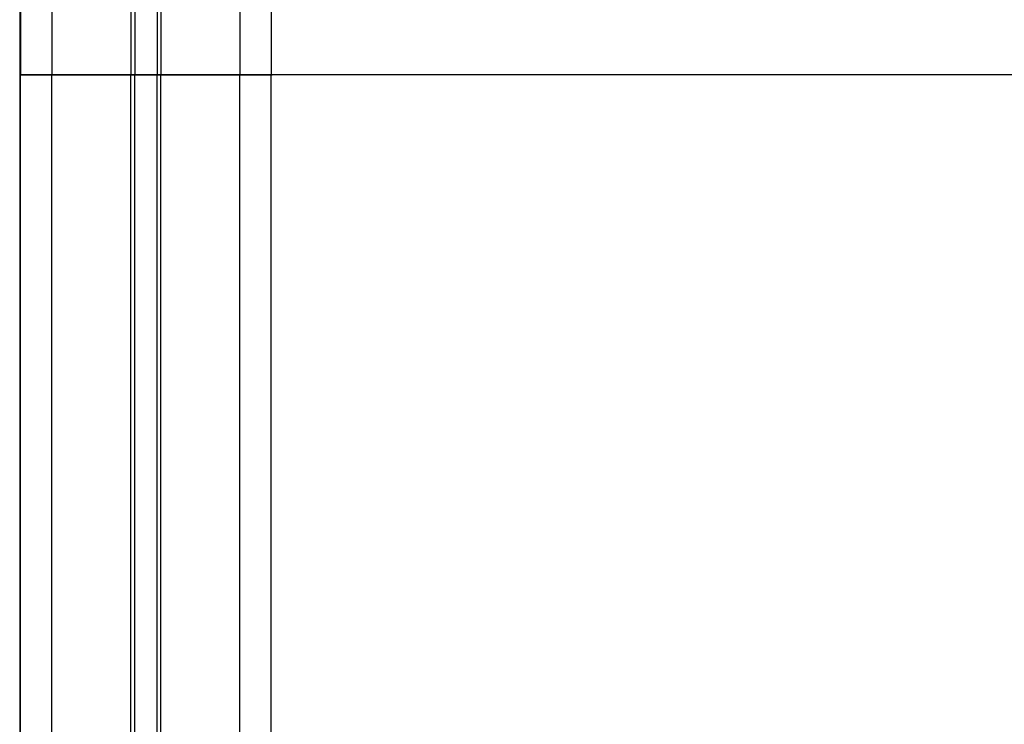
# Model space of a CAD drawing. Header units: millimetres. Extents: x -653 to -103, y 0 to 350.
# Tile 18 of 112: x -653 to -591, y 134 to 179. Entities that reach past the tile are written whole.
import ezdxf

# ---------------------------------------------------------------- set-up
doc = ezdxf.new("R2010")
doc.units = ezdxf.units.MM
doc.layers.add('Level Side Table Ferm Living', color=7, linetype='Continuous', true_color=0x000000)

msp = doc.modelspace()

# ---------------------------------------------------------------- linework, layer by layer
at = {"layer": 'Level Side Table Ferm Living'}
for p, q in [((-652.937, 288, 223), (-652.937, 62, 223)), ((-652.937, 288, 225), (-652.937, 62, 225)), ((-652.937, 288, 224), (-652.937, 62, 224)), ((-652.881, 288, 215.949), (-652.881, 175, 215.949)), ((-650.895, 288, 215.712), (-650.895, 175, 215.712)), ((-645.886, 288, 207.056), (-645.886, 175, 207.056)), ((-645.649, 288, 209.042), (-645.649, 175, 209.042)), ((-644.226, 288, 220.958), (-644.226, 175, 220.958)), ((-643.988, 288, 222.944), (-643.988, 175, 222.944)), ((-638.98, 288, 214.288), (-638.98, 175, 214.288)), ((-636.994, 288, 214.051), (-636.994, 175, 214.051)), ((-652.937, 175, 223), (-652.937, 175, 225)), ((-177.937, 175, 223), (-652.937, 175, 223)), ((-177.937, 175, 225), (-652.937, 175, 225)), ((-652.934, 175, 214.779), (-652.937, 175, 215.058)), ((-652.937, 175, 215.058), (-652.93, 175, 215.336)), ((-652.937, 175, 215), (-650.937, 175, 215)), ((-652.934, 175, 214.779), (-652.937, 175, 215.058)), ((-652.937, 175, 215.058), (-652.93, 175, 215.336)), ((-652.937, 175, 215), (-650.937, 175, 215)), ((-652.922, 175, 214.501), (-652.934, 175, 214.779)), ((-652.922, 175, 214.501), (-652.934, 175, 214.779)), ((-652.93, 175, 215.336), (-652.914, 175, 215.614)), ((-652.93, 175, 215.336), (-652.914, 175, 215.614)), ((-652.9, 175, 214.223), (-652.922, 175, 214.501)), ((-652.9, 175, 214.223), (-652.922, 175, 214.501)), ((-652.914, 175, 215.614), (-652.888, 175, 215.892)), ((-652.914, 175, 215.614), (-652.888, 175, 215.892)), ((-652.868, 175, 213.946), (-652.9, 175, 214.223)), ((-652.868, 175, 213.946), (-652.9, 175, 214.223)), ((-652.888, 175, 215.892), (-652.852, 175, 216.168)), ((-652.888, 175, 215.892), (-652.852, 175, 216.168)), ((-652.881, 62, 215.949), (-652.881, 175, 215.949)), ((-652.826, 175, 213.671), (-652.868, 175, 213.946)), ((-652.826, 175, 213.671), (-652.868, 175, 213.946)), ((-652.852, 175, 216.168), (-652.806, 175, 216.443)), ((-652.852, 175, 216.168), (-652.806, 175, 216.443)), ((-652.775, 175, 213.397), (-652.826, 175, 213.671)), ((-652.775, 175, 213.397), (-652.826, 175, 213.671)), ((-652.806, 175, 216.443), (-652.751, 175, 216.716)), ((-652.806, 175, 216.443), (-652.751, 175, 216.716)), ((-652.715, 175, 213.125), (-652.775, 175, 213.397)), ((-652.715, 175, 213.125), (-652.775, 175, 213.397)), ((-652.751, 175, 216.716), (-652.687, 175, 216.987)), ((-652.751, 175, 216.716), (-652.687, 175, 216.987)), ((-652.645, 175, 212.855), (-652.715, 175, 213.125)), ((-652.645, 175, 212.855), (-652.715, 175, 213.125)), ((-652.687, 175, 216.987), (-652.613, 175, 217.256)), ((-652.687, 175, 216.987), (-652.613, 175, 217.256)), ((-652.565, 175, 212.588), (-652.645, 175, 212.855)), ((-652.565, 175, 212.588), (-652.645, 175, 212.855)), ((-652.613, 175, 217.256), (-652.53, 175, 217.521)), ((-652.613, 175, 217.256), (-652.53, 175, 217.521)), ((-652.477, 175, 212.324), (-652.565, 175, 212.588)), ((-652.477, 175, 212.324), (-652.565, 175, 212.588)), ((-652.53, 175, 217.521), (-652.437, 175, 217.784)), ((-652.53, 175, 217.521), (-652.437, 175, 217.784)), ((-652.379, 175, 212.063), (-652.477, 175, 212.324)), ((-652.379, 175, 212.063), (-652.477, 175, 212.324)), ((-652.437, 175, 217.784), (-652.336, 175, 218.044)), ((-652.437, 175, 217.784), (-652.336, 175, 218.044)), ((-652.272, 175, 211.806), (-652.379, 175, 212.063)), ((-652.272, 175, 211.806), (-652.379, 175, 212.063)), ((-652.336, 175, 218.044), (-652.225, 175, 218.299)), ((-652.336, 175, 218.044), (-652.225, 175, 218.299)), ((-652.156, 175, 211.552), (-652.272, 175, 211.806)), ((-652.156, 175, 211.552), (-652.272, 175, 211.806)), ((-652.225, 175, 218.299), (-652.106, 175, 218.551)), ((-652.225, 175, 218.299), (-652.106, 175, 218.551)), ((-652.032, 175, 211.303), (-652.156, 175, 211.552)), ((-652.032, 175, 211.303), (-652.156, 175, 211.552)), ((-652.106, 175, 218.551), (-651.978, 175, 218.799)), ((-652.106, 175, 218.551), (-651.978, 175, 218.799)), ((-651.899, 175, 211.058), (-652.032, 175, 211.303)), ((-651.899, 175, 211.058), (-652.032, 175, 211.303)), ((-651.978, 175, 218.799), (-651.841, 175, 219.042)), ((-651.978, 175, 218.799), (-651.841, 175, 219.042)), ((-651.758, 175, 210.818), (-651.899, 175, 211.058)), ((-651.758, 175, 210.818), (-651.899, 175, 211.058)), ((-651.841, 175, 219.042), (-651.697, 175, 219.279)), ((-651.841, 175, 219.042), (-651.697, 175, 219.279)), ((-651.608, 175, 210.583), (-651.758, 175, 210.818)), ((-651.608, 175, 210.583), (-651.758, 175, 210.818)), ((-651.697, 175, 219.279), (-651.543, 175, 219.512)), ((-651.697, 175, 219.279), (-651.543, 175, 219.512)), ((-651.45, 175, 210.354), (-651.608, 175, 210.583)), ((-651.45, 175, 210.354), (-651.608, 175, 210.583)), ((-651.543, 175, 219.512), (-651.382, 175, 219.74)), ((-651.543, 175, 219.512), (-651.382, 175, 219.74)), ((-651.284, 175, 210.13), (-651.45, 175, 210.354)), ((-651.284, 175, 210.13), (-651.45, 175, 210.354)), ((-651.382, 175, 219.74), (-651.213, 175, 219.961)), ((-651.382, 175, 219.74), (-651.213, 175, 219.961)), ((-651.111, 175, 209.912), (-651.284, 175, 210.13)), ((-651.111, 175, 209.912), (-651.284, 175, 210.13)), ((-651.213, 175, 219.961), (-651.037, 175, 220.177)), ((-651.213, 175, 219.961), (-651.037, 175, 220.177)), ((-650.93, 175, 209.7), (-651.111, 175, 209.912)), ((-650.93, 175, 209.7), (-651.111, 175, 209.912)), ((-651.037, 175, 220.177), (-650.853, 175, 220.386)), ((-651.037, 175, 220.177), (-650.853, 175, 220.386)), ((-650.932, 175, 215.252), (-650.937, 175, 215.043)), ((-650.937, 175, 215.043), (-650.935, 175, 214.834)), ((-650.932, 175, 215.252), (-650.937, 175, 215.043)), ((-650.937, 175, 215.043), (-650.935, 175, 214.834)), ((-650.935, 175, 214.834), (-650.926, 175, 214.626)), ((-650.935, 175, 214.834), (-650.926, 175, 214.626)), ((-650.92, 175, 215.461), (-650.932, 175, 215.252)), ((-650.92, 175, 215.461), (-650.932, 175, 215.252)), ((-650.742, 175, 209.495), (-650.93, 175, 209.7)), ((-650.742, 175, 209.495), (-650.93, 175, 209.7)), ((-650.926, 175, 214.626), (-650.909, 175, 214.417)), ((-650.926, 175, 214.626), (-650.909, 175, 214.417)), ((-650.9, 175, 215.669), (-650.92, 175, 215.461)), ((-650.9, 175, 215.669), (-650.92, 175, 215.461)), ((-650.909, 175, 214.417), (-650.885, 175, 214.21)), ((-650.909, 175, 214.417), (-650.885, 175, 214.21)), ((-650.873, 175, 215.876), (-650.9, 175, 215.669)), ((-650.873, 175, 215.876), (-650.9, 175, 215.669)), ((-650.895, 62, 215.712), (-650.895, 175, 215.712)), ((-650.885, 175, 214.21), (-650.854, 175, 214.003)), ((-650.885, 175, 214.21), (-650.854, 175, 214.003)), ((-650.839, 175, 216.082), (-650.873, 175, 215.876)), ((-650.839, 175, 216.082), (-650.873, 175, 215.876)), ((-650.854, 175, 214.003), (-650.816, 175, 213.798)), ((-650.854, 175, 214.003), (-650.816, 175, 213.798)), ((-650.853, 175, 220.386), (-650.662, 175, 220.589)), ((-650.853, 175, 220.386), (-650.662, 175, 220.589)), ((-650.798, 175, 216.287), (-650.839, 175, 216.082)), ((-650.798, 175, 216.287), (-650.839, 175, 216.082)), ((-650.816, 175, 213.798), (-650.77, 175, 213.594)), ((-650.816, 175, 213.798), (-650.77, 175, 213.594)), ((-650.749, 175, 216.49), (-650.798, 175, 216.287)), ((-650.749, 175, 216.49), (-650.798, 175, 216.287)), ((-650.77, 175, 213.594), (-650.718, 175, 213.391)), ((-650.77, 175, 213.594), (-650.718, 175, 213.391)), ((-650.694, 175, 216.692), (-650.749, 175, 216.49)), ((-650.694, 175, 216.692), (-650.749, 175, 216.49)), ((-650.546, 175, 209.296), (-650.742, 175, 209.495)), ((-650.546, 175, 209.296), (-650.742, 175, 209.495)), ((-650.718, 175, 213.391), (-650.658, 175, 213.191)), ((-650.718, 175, 213.391), (-650.658, 175, 213.191)), ((-650.632, 175, 216.891), (-650.694, 175, 216.692)), ((-650.632, 175, 216.891), (-650.694, 175, 216.692)), ((-650.662, 175, 220.589), (-650.464, 175, 220.784)), ((-650.662, 175, 220.589), (-650.464, 175, 220.784)), ((-650.658, 175, 213.191), (-650.592, 175, 212.993)), ((-650.658, 175, 213.191), (-650.592, 175, 212.993)), ((-650.562, 175, 217.088), (-650.632, 175, 216.891)), ((-650.562, 175, 217.088), (-650.632, 175, 216.891)), ((-650.592, 175, 212.993), (-650.518, 175, 212.797)), ((-650.592, 175, 212.993), (-650.518, 175, 212.797)), ((-650.486, 175, 217.283), (-650.562, 175, 217.088)), ((-650.486, 175, 217.283), (-650.562, 175, 217.088)), ((-650.344, 175, 209.104), (-650.546, 175, 209.296)), ((-650.344, 175, 209.104), (-650.546, 175, 209.296)), ((-650.518, 175, 212.797), (-650.438, 175, 212.604)), ((-650.518, 175, 212.797), (-650.438, 175, 212.604)), ((-650.403, 175, 217.475), (-650.486, 175, 217.283)), ((-650.403, 175, 217.475), (-650.486, 175, 217.283)), ((-650.464, 175, 220.784), (-650.259, 175, 220.973)), ((-650.464, 175, 220.784), (-650.259, 175, 220.973)), ((-650.438, 175, 212.604), (-650.352, 175, 212.414)), ((-650.438, 175, 212.604), (-650.352, 175, 212.414)), ((-650.314, 175, 217.663), (-650.403, 175, 217.475)), ((-650.314, 175, 217.663), (-650.403, 175, 217.475)), ((-650.352, 175, 212.414), (-650.258, 175, 212.227)), ((-650.352, 175, 212.414), (-650.258, 175, 212.227)), ((-650.136, 175, 208.919), (-650.344, 175, 209.104)), ((-650.136, 175, 208.919), (-650.344, 175, 209.104)), ((-650.218, 175, 217.849), (-650.314, 175, 217.663)), ((-650.218, 175, 217.849), (-650.314, 175, 217.663)), ((-650.259, 175, 220.973), (-650.048, 175, 221.155)), ((-650.259, 175, 220.973), (-650.048, 175, 221.155)), ((-650.258, 175, 212.227), (-650.159, 175, 212.044)), ((-650.258, 175, 212.227), (-650.159, 175, 212.044)), ((-650.115, 175, 218.031), (-650.218, 175, 217.849)), ((-650.115, 175, 218.031), (-650.218, 175, 217.849)), ((-650.159, 175, 212.044), (-650.052, 175, 211.864)), ((-650.159, 175, 212.044), (-650.052, 175, 211.864)), ((-649.921, 175, 208.742), (-650.136, 175, 208.919)), ((-649.921, 175, 208.742), (-650.136, 175, 208.919)), ((-650.007, 175, 218.21), (-650.115, 175, 218.031)), ((-650.007, 175, 218.21), (-650.115, 175, 218.031)), ((-650.052, 175, 211.864), (-649.94, 175, 211.688)), ((-650.052, 175, 211.864), (-649.94, 175, 211.688)), ((-650.048, 175, 221.155), (-649.83, 175, 221.329)), ((-650.048, 175, 221.155), (-649.83, 175, 221.329)), ((-649.892, 175, 218.384), (-650.007, 175, 218.21)), ((-649.892, 175, 218.384), (-650.007, 175, 218.21)), ((-649.94, 175, 211.688), (-649.822, 175, 211.515)), ((-649.94, 175, 211.688), (-649.822, 175, 211.515)), ((-649.7, 175, 208.572), (-649.921, 175, 208.742)), ((-649.7, 175, 208.572), (-649.921, 175, 208.742)), ((-649.771, 175, 218.555), (-649.892, 175, 218.384)), ((-649.771, 175, 218.555), (-649.892, 175, 218.384)), ((-649.83, 175, 221.329), (-649.607, 175, 221.496)), ((-649.83, 175, 221.329), (-649.607, 175, 221.496)), ((-649.822, 175, 211.515), (-649.698, 175, 211.347)), ((-649.822, 175, 211.515), (-649.698, 175, 211.347)), ((-649.644, 175, 218.721), (-649.771, 175, 218.555)), ((-649.644, 175, 218.721), (-649.771, 175, 218.555)), ((-649.473, 175, 208.41), (-649.7, 175, 208.572)), ((-649.473, 175, 208.41), (-649.7, 175, 208.572)), ((-649.698, 175, 211.347), (-649.567, 175, 211.184)), ((-649.698, 175, 211.347), (-649.567, 175, 211.184)), ((-649.512, 175, 218.882), (-649.644, 175, 218.721)), ((-649.512, 175, 218.882), (-649.644, 175, 218.721)), ((-649.607, 175, 221.496), (-649.378, 175, 221.654)), ((-649.607, 175, 221.496), (-649.378, 175, 221.654)), ((-649.567, 175, 211.184), (-649.432, 175, 211.025)), ((-649.567, 175, 211.184), (-649.432, 175, 211.025)), ((-649.374, 175, 219.039), (-649.512, 175, 218.882)), ((-649.374, 175, 219.039), (-649.512, 175, 218.882)), ((-649.241, 175, 208.256), (-649.473, 175, 208.41)), ((-649.241, 175, 208.256), (-649.473, 175, 208.41)), ((-649.432, 175, 211.025), (-649.291, 175, 210.871)), ((-649.432, 175, 211.025), (-649.291, 175, 210.871)), ((-649.378, 175, 221.654), (-649.144, 175, 221.805)), ((-649.378, 175, 221.654), (-649.144, 175, 221.805)), ((-649.231, 175, 219.191), (-649.374, 175, 219.039)), ((-649.231, 175, 219.191), (-649.374, 175, 219.039)), ((-649.291, 175, 210.871), (-649.144, 175, 210.722)), ((-649.291, 175, 210.871), (-649.144, 175, 210.722)), ((-649.004, 175, 208.111), (-649.241, 175, 208.256)), ((-649.004, 175, 208.111), (-649.241, 175, 208.256)), ((-649.082, 175, 219.338), (-649.231, 175, 219.191)), ((-649.082, 175, 219.338), (-649.231, 175, 219.191)), ((-649.144, 175, 221.805), (-648.904, 175, 221.947)), ((-649.144, 175, 210.722), (-648.993, 175, 210.578)), ((-649.144, 175, 221.805), (-648.904, 175, 221.947)), ((-649.144, 175, 210.722), (-648.993, 175, 210.578)), ((-648.929, 175, 219.48), (-649.082, 175, 219.338)), ((-648.929, 175, 219.48), (-649.082, 175, 219.338)), ((-648.761, 175, 207.973), (-649.004, 175, 208.111)), ((-648.761, 175, 207.973), (-649.004, 175, 208.111)), ((-648.993, 175, 210.578), (-648.836, 175, 210.439)), ((-648.993, 175, 210.578), (-648.836, 175, 210.439)), ((-648.77, 175, 219.616), (-648.929, 175, 219.48)), ((-648.77, 175, 219.616), (-648.929, 175, 219.48)), ((-648.904, 175, 221.947), (-648.66, 175, 222.081)), ((-648.904, 175, 221.947), (-648.66, 175, 222.081)), ((-648.836, 175, 210.439), (-648.675, 175, 210.306)), ((-648.836, 175, 210.439), (-648.675, 175, 210.306)), ((-648.607, 175, 219.747), (-648.77, 175, 219.616)), ((-648.607, 175, 219.747), (-648.77, 175, 219.616)), ((-648.514, 175, 207.844), (-648.761, 175, 207.973)), ((-648.514, 175, 207.844), (-648.761, 175, 207.973)), ((-648.675, 175, 210.306), (-648.509, 175, 210.179)), ((-648.675, 175, 210.306), (-648.509, 175, 210.179)), ((-648.66, 175, 222.081), (-648.411, 175, 222.207)), ((-648.66, 175, 222.081), (-648.411, 175, 222.207)), ((-648.44, 175, 219.872), (-648.607, 175, 219.747)), ((-648.44, 175, 219.872), (-648.607, 175, 219.747)), ((-648.263, 175, 207.724), (-648.514, 175, 207.844)), ((-648.263, 175, 207.724), (-648.514, 175, 207.844)), ((-648.509, 175, 210.179), (-648.339, 175, 210.058)), ((-648.509, 175, 210.179), (-648.339, 175, 210.058)), ((-648.268, 175, 219.991), (-648.44, 175, 219.872)), ((-648.268, 175, 219.991), (-648.44, 175, 219.872)), ((-648.411, 175, 222.207), (-648.158, 175, 222.323)), ((-648.411, 175, 222.207), (-648.158, 175, 222.323)), ((-648.339, 175, 210.058), (-648.165, 175, 209.942)), ((-648.339, 175, 210.058), (-648.165, 175, 209.942)), ((-648.092, 175, 220.104), (-648.268, 175, 219.991)), ((-648.092, 175, 220.104), (-648.268, 175, 219.991)), ((-648.008, 175, 207.613), (-648.263, 175, 207.724)), ((-648.008, 175, 207.613), (-648.263, 175, 207.724)), ((-648.165, 175, 209.942), (-647.987, 175, 209.833)), ((-648.165, 175, 209.942), (-647.987, 175, 209.833)), ((-648.158, 175, 222.323), (-647.901, 175, 222.431)), ((-648.158, 175, 222.323), (-647.901, 175, 222.431)), ((-647.912, 175, 220.211), (-648.092, 175, 220.104)), ((-647.912, 175, 220.211), (-648.092, 175, 220.104)), ((-647.749, 175, 207.51), (-648.008, 175, 207.613)), ((-647.749, 175, 207.51), (-648.008, 175, 207.613)), ((-647.987, 175, 209.833), (-647.805, 175, 209.73)), ((-647.987, 175, 209.833), (-647.805, 175, 209.73)), ((-647.729, 175, 220.311), (-647.912, 175, 220.211)), ((-647.729, 175, 220.311), (-647.912, 175, 220.211)), ((-647.901, 175, 222.431), (-647.64, 175, 222.53)), ((-647.901, 175, 222.431), (-647.64, 175, 222.53)), ((-647.805, 175, 209.73), (-647.62, 175, 209.633)), ((-647.805, 175, 209.73), (-647.62, 175, 209.633)), ((-647.486, 175, 207.417), (-647.749, 175, 207.51)), ((-647.486, 175, 207.417), (-647.749, 175, 207.51)), ((-647.543, 175, 220.405), (-647.729, 175, 220.311)), ((-647.543, 175, 220.405), (-647.729, 175, 220.311)), ((-647.64, 175, 222.53), (-647.377, 175, 222.619)), ((-647.64, 175, 222.53), (-647.377, 175, 222.619)), ((-647.62, 175, 209.633), (-647.432, 175, 209.543)), ((-647.62, 175, 209.633), (-647.432, 175, 209.543)), ((-647.353, 175, 220.492), (-647.543, 175, 220.405)), ((-647.353, 175, 220.492), (-647.543, 175, 220.405)), ((-647.221, 175, 207.333), (-647.486, 175, 207.417)), ((-647.221, 175, 207.333), (-647.486, 175, 207.417)), ((-647.432, 175, 209.543), (-647.24, 175, 209.459)), ((-647.432, 175, 209.543), (-647.24, 175, 209.459)), ((-647.377, 175, 222.619), (-647.11, 175, 222.699)), ((-647.377, 175, 222.619), (-647.11, 175, 222.699)), ((-647.16, 175, 220.573), (-647.353, 175, 220.492)), ((-647.16, 175, 220.573), (-647.353, 175, 220.492)), ((-647.24, 175, 209.459), (-647.046, 175, 209.383)), ((-647.24, 175, 209.459), (-647.046, 175, 209.383)), ((-646.952, 175, 207.258), (-647.221, 175, 207.333)), ((-646.952, 175, 207.258), (-647.221, 175, 207.333)), ((-646.965, 175, 220.647), (-647.16, 175, 220.573)), ((-646.965, 175, 220.647), (-647.16, 175, 220.573)), ((-647.11, 175, 222.699), (-646.84, 175, 222.77)), ((-647.11, 175, 222.699), (-646.84, 175, 222.77)), ((-647.046, 175, 209.383), (-646.849, 175, 209.313)), ((-647.046, 175, 209.383), (-646.849, 175, 209.313)), ((-646.767, 175, 220.714), (-646.965, 175, 220.647)), ((-646.767, 175, 220.714), (-646.965, 175, 220.647)), ((-646.681, 175, 207.192), (-646.952, 175, 207.258)), ((-646.681, 175, 207.192), (-646.952, 175, 207.258)), ((-646.849, 175, 209.313), (-646.65, 175, 209.25)), ((-646.849, 175, 209.313), (-646.65, 175, 209.25)), ((-646.84, 175, 222.77), (-646.569, 175, 222.832)), ((-646.84, 175, 222.77), (-646.569, 175, 222.832)), ((-646.567, 175, 220.775), (-646.767, 175, 220.714)), ((-646.567, 175, 220.775), (-646.767, 175, 220.714)), ((-646.409, 175, 207.136), (-646.681, 175, 207.192)), ((-646.409, 175, 207.136), (-646.681, 175, 207.192)), ((-646.65, 175, 209.25), (-646.449, 175, 209.193)), ((-646.65, 175, 209.25), (-646.449, 175, 209.193)), ((-646.569, 175, 222.832), (-646.295, 175, 222.884)), ((-646.569, 175, 222.832), (-646.295, 175, 222.884)), ((-646.365, 175, 220.828), (-646.567, 175, 220.775)), ((-646.365, 175, 220.828), (-646.567, 175, 220.775)), ((-646.449, 175, 209.193), (-646.245, 175, 209.144)), ((-646.449, 175, 209.193), (-646.245, 175, 209.144)), ((-646.134, 175, 207.09), (-646.409, 175, 207.136)), ((-646.134, 175, 207.09), (-646.409, 175, 207.136)), ((-646.161, 175, 220.874), (-646.365, 175, 220.828)), ((-646.161, 175, 220.874), (-646.365, 175, 220.828)), ((-646.295, 175, 222.884), (-646.02, 175, 222.926)), ((-646.295, 175, 222.884), (-646.02, 175, 222.926)), ((-646.245, 175, 209.144), (-646.041, 175, 209.102)), ((-646.245, 175, 209.144), (-646.041, 175, 209.102)), ((-645.956, 175, 220.913), (-646.161, 175, 220.874)), ((-645.956, 175, 220.913), (-646.161, 175, 220.874)), ((-645.858, 175, 207.053), (-646.134, 175, 207.09)), ((-645.858, 175, 207.053), (-646.134, 175, 207.09)), ((-646.041, 175, 209.102), (-645.835, 175, 209.067)), ((-646.041, 175, 209.102), (-645.835, 175, 209.067)), ((-646.02, 175, 222.926), (-645.743, 175, 222.959)), ((-646.02, 175, 222.926), (-645.743, 175, 222.959)), ((-645.749, 175, 220.945), (-645.956, 175, 220.913)), ((-645.749, 175, 220.945), (-645.956, 175, 220.913)), ((-645.886, 62, 207.056), (-645.886, 175, 207.056)), ((-645.58, 175, 207.026), (-645.858, 175, 207.053)), ((-645.58, 175, 207.026), (-645.858, 175, 207.053)), ((-645.835, 175, 209.067), (-645.628, 175, 209.04)), ((-645.835, 175, 209.067), (-645.628, 175, 209.04)), ((-645.542, 175, 220.969), (-645.749, 175, 220.945)), ((-645.542, 175, 220.969), (-645.749, 175, 220.945)), ((-645.743, 175, 222.959), (-645.465, 175, 222.983)), ((-645.743, 175, 222.959), (-645.465, 175, 222.983)), ((-645.649, 62, 209.042), (-645.649, 175, 209.042)), ((-645.628, 175, 209.04), (-645.42, 175, 209.019)), ((-645.628, 175, 209.04), (-645.42, 175, 209.019)), ((-645.302, 175, 207.008), (-645.58, 175, 207.026)), ((-645.302, 175, 207.008), (-645.58, 175, 207.026)), ((-645.333, 175, 220.987), (-645.542, 175, 220.969)), ((-645.333, 175, 220.987), (-645.542, 175, 220.969)), ((-645.465, 175, 222.983), (-645.187, 175, 222.996)), ((-645.465, 175, 222.983), (-645.187, 175, 222.996)), ((-645.42, 175, 209.019), (-645.211, 175, 209.006)), ((-645.42, 175, 209.019), (-645.211, 175, 209.006)), ((-645.125, 175, 220.997), (-645.333, 175, 220.987)), ((-645.125, 175, 220.997), (-645.333, 175, 220.987)), ((-645.024, 175, 207), (-645.302, 175, 207.008)), ((-645.024, 175, 207), (-645.302, 175, 207.008)), ((-645.211, 175, 209.006), (-645.002, 175, 209)), ((-645.211, 175, 209.006), (-645.002, 175, 209)), ((-645.187, 175, 222.996), (-644.909, 175, 223)), ((-645.187, 175, 222.996), (-644.909, 175, 223)), ((-644.916, 175, 221), (-645.125, 175, 220.997)), ((-644.916, 175, 221), (-645.125, 175, 220.997)), ((-644.745, 175, 207.002), (-645.024, 175, 207)), ((-644.745, 175, 207.002), (-645.024, 175, 207)), ((-645.002, 175, 209), (-644.793, 175, 209.002)), ((-645.002, 175, 209), (-644.793, 175, 209.002)), ((-644.937, 175, 223), (-644.937, 175, 221)), ((-644.937, 175, 209), (-644.937, 175, 207)), ((-644.937, 175, 223), (-644.937, 175, 221)), ((-644.937, 175, 209), (-644.937, 175, 207)), ((-644.707, 175, 220.996), (-644.916, 175, 221)), ((-644.707, 175, 220.996), (-644.916, 175, 221)), ((-644.909, 175, 223), (-644.63, 175, 222.994)), ((-644.909, 175, 223), (-644.63, 175, 222.994)), ((-644.793, 175, 209.002), (-644.585, 175, 209.01)), ((-644.793, 175, 209.002), (-644.585, 175, 209.01)), ((-644.467, 175, 207.014), (-644.745, 175, 207.002)), ((-644.467, 175, 207.014), (-644.745, 175, 207.002)), ((-644.498, 175, 220.984), (-644.707, 175, 220.996)), ((-644.498, 175, 220.984), (-644.707, 175, 220.996)), ((-644.63, 175, 222.994), (-644.352, 175, 222.979)), ((-644.63, 175, 222.994), (-644.352, 175, 222.979)), ((-644.585, 175, 209.01), (-644.376, 175, 209.026)), ((-644.585, 175, 209.01), (-644.376, 175, 209.026)), ((-644.29, 175, 220.965), (-644.498, 175, 220.984)), ((-644.29, 175, 220.965), (-644.498, 175, 220.984)), ((-644.189, 175, 207.035), (-644.467, 175, 207.014)), ((-644.189, 175, 207.035), (-644.467, 175, 207.014)), ((-644.376, 175, 209.026), (-644.169, 175, 209.049)), ((-644.376, 175, 209.026), (-644.169, 175, 209.049)), ((-644.352, 175, 222.979), (-644.074, 175, 222.953)), ((-644.352, 175, 222.979), (-644.074, 175, 222.953)), ((-644.083, 175, 220.939), (-644.29, 175, 220.965)), ((-644.083, 175, 220.939), (-644.29, 175, 220.965)), ((-644.226, 62, 220.958), (-644.226, 175, 220.958)), ((-643.912, 175, 207.066), (-644.189, 175, 207.035)), ((-643.912, 175, 207.066), (-644.189, 175, 207.035)), ((-644.169, 175, 209.049), (-643.962, 175, 209.08)), ((-644.169, 175, 209.049), (-643.962, 175, 209.08)), ((-643.877, 175, 220.905), (-644.083, 175, 220.939)), ((-643.877, 175, 220.905), (-644.083, 175, 220.939)), ((-644.074, 175, 222.953), (-643.798, 175, 222.918)), ((-644.074, 175, 222.953), (-643.798, 175, 222.918)), ((-643.988, 62, 222.944), (-643.988, 175, 222.944)), ((-643.962, 175, 209.08), (-643.756, 175, 209.117)), ((-643.962, 175, 209.08), (-643.756, 175, 209.117)), ((-643.637, 175, 207.106), (-643.912, 175, 207.066)), ((-643.637, 175, 207.106), (-643.912, 175, 207.066)), ((-643.672, 175, 220.865), (-643.877, 175, 220.905)), ((-643.672, 175, 220.865), (-643.877, 175, 220.905)), ((-643.798, 175, 222.918), (-643.523, 175, 222.874)), ((-643.798, 175, 222.918), (-643.523, 175, 222.874)), ((-643.756, 175, 209.117), (-643.552, 175, 209.162)), ((-643.756, 175, 209.117), (-643.552, 175, 209.162)), ((-643.468, 175, 220.817), (-643.672, 175, 220.865)), ((-643.468, 175, 220.817), (-643.672, 175, 220.865)), ((-643.363, 175, 207.157), (-643.637, 175, 207.106)), ((-643.363, 175, 207.157), (-643.637, 175, 207.106)), ((-643.552, 175, 209.162), (-643.35, 175, 209.214)), ((-643.552, 175, 209.162), (-643.35, 175, 209.214)), ((-643.523, 175, 222.874), (-643.25, 175, 222.82)), ((-643.523, 175, 222.874), (-643.25, 175, 222.82)), ((-643.266, 175, 220.763), (-643.468, 175, 220.817)), ((-643.266, 175, 220.763), (-643.468, 175, 220.817)), ((-643.09, 175, 207.216), (-643.363, 175, 207.157)), ((-643.09, 175, 207.216), (-643.363, 175, 207.157)), ((-643.35, 175, 209.214), (-643.149, 175, 209.273)), ((-643.35, 175, 209.214), (-643.149, 175, 209.273)), ((-643.067, 175, 220.701), (-643.266, 175, 220.763)), ((-643.067, 175, 220.701), (-643.266, 175, 220.763)), ((-643.25, 175, 222.82), (-642.978, 175, 222.756)), ((-643.25, 175, 222.82), (-642.978, 175, 222.756)), ((-643.149, 175, 209.273), (-642.951, 175, 209.338)), ((-643.149, 175, 209.273), (-642.951, 175, 209.338)), ((-642.82, 175, 207.285), (-643.09, 175, 207.216)), ((-642.82, 175, 207.285), (-643.09, 175, 207.216)), ((-642.869, 175, 220.632), (-643.067, 175, 220.701)), ((-642.869, 175, 220.632), (-643.067, 175, 220.701)), ((-642.978, 175, 222.756), (-642.71, 175, 222.684)), ((-642.978, 175, 222.756), (-642.71, 175, 222.684)), ((-642.951, 175, 209.338), (-642.755, 175, 209.411)), ((-642.951, 175, 209.338), (-642.755, 175, 209.411)), ((-642.675, 175, 220.557), (-642.869, 175, 220.632)), ((-642.675, 175, 220.557), (-642.869, 175, 220.632)), ((-642.553, 175, 207.364), (-642.82, 175, 207.285)), ((-642.553, 175, 207.364), (-642.82, 175, 207.285)), ((-642.755, 175, 209.411), (-642.562, 175, 209.49)), ((-642.755, 175, 209.411), (-642.562, 175, 209.49)), ((-642.71, 175, 222.684), (-642.443, 175, 222.601)), ((-642.71, 175, 222.684), (-642.443, 175, 222.601)), ((-642.482, 175, 220.475), (-642.675, 175, 220.557)), ((-642.482, 175, 220.475), (-642.675, 175, 220.557)), ((-642.562, 175, 209.49), (-642.371, 175, 209.576)), ((-642.562, 175, 209.49), (-642.371, 175, 209.576)), ((-642.289, 175, 207.451), (-642.553, 175, 207.364)), ((-642.289, 175, 207.451), (-642.553, 175, 207.364)), ((-642.293, 175, 220.386), (-642.482, 175, 220.475)), ((-642.293, 175, 220.386), (-642.482, 175, 220.475)), ((-642.443, 175, 222.601), (-642.18, 175, 222.51)), ((-642.443, 175, 222.601), (-642.18, 175, 222.51)), ((-642.371, 175, 209.576), (-642.184, 175, 209.669)), ((-642.371, 175, 209.576), (-642.184, 175, 209.669)), ((-642.107, 175, 220.291), (-642.293, 175, 220.386)), ((-642.107, 175, 220.291), (-642.293, 175, 220.386)), ((-642.027, 175, 207.548), (-642.289, 175, 207.451)), ((-642.027, 175, 207.548), (-642.289, 175, 207.451)), ((-642.184, 175, 209.669), (-642, 175, 209.768)), ((-642.184, 175, 209.669), (-642, 175, 209.768)), ((-642.18, 175, 222.51), (-641.92, 175, 222.409)), ((-642.18, 175, 222.51), (-641.92, 175, 222.409)), ((-641.925, 175, 220.189), (-642.107, 175, 220.291)), ((-641.925, 175, 220.189), (-642.107, 175, 220.291)), ((-641.77, 175, 207.654), (-642.027, 175, 207.548)), ((-641.77, 175, 207.654), (-642.027, 175, 207.548)), ((-642, 175, 209.768), (-641.82, 175, 209.874)), ((-642, 175, 209.768), (-641.82, 175, 209.874)), ((-641.746, 175, 220.081), (-641.925, 175, 220.189)), ((-641.746, 175, 220.081), (-641.925, 175, 220.189)), ((-641.92, 175, 222.409), (-641.664, 175, 222.3)), ((-641.92, 175, 222.409), (-641.664, 175, 222.3)), ((-641.82, 175, 209.874), (-641.643, 175, 209.985)), ((-641.82, 175, 209.874), (-641.643, 175, 209.985)), ((-641.516, 175, 207.769), (-641.77, 175, 207.654)), ((-641.516, 175, 207.769), (-641.77, 175, 207.654)), ((-641.571, 175, 219.967), (-641.746, 175, 220.081)), ((-641.571, 175, 219.967), (-641.746, 175, 220.081)), ((-641.664, 175, 222.3), (-641.412, 175, 222.181)), ((-641.664, 175, 222.3), (-641.412, 175, 222.181)), ((-641.643, 175, 209.985), (-641.47, 175, 210.103)), ((-641.643, 175, 209.985), (-641.47, 175, 210.103)), ((-641.4, 175, 219.846), (-641.571, 175, 219.967)), ((-641.4, 175, 219.846), (-641.571, 175, 219.967)), ((-641.266, 175, 207.892), (-641.516, 175, 207.769)), ((-641.266, 175, 207.892), (-641.516, 175, 207.769)), ((-641.47, 175, 210.103), (-641.302, 175, 210.227)), ((-641.47, 175, 210.103), (-641.302, 175, 210.227)), ((-641.412, 175, 222.181), (-641.164, 175, 222.054)), ((-641.412, 175, 222.181), (-641.164, 175, 222.054)), ((-641.234, 175, 219.72), (-641.4, 175, 219.846)), ((-641.234, 175, 219.72), (-641.4, 175, 219.846)), ((-641.302, 175, 210.227), (-641.138, 175, 210.356)), ((-641.302, 175, 210.227), (-641.138, 175, 210.356)), ((-641.021, 175, 208.024), (-641.266, 175, 207.892)), ((-641.021, 175, 208.024), (-641.266, 175, 207.892)), ((-641.071, 175, 219.589), (-641.234, 175, 219.72)), ((-641.071, 175, 219.589), (-641.234, 175, 219.72)), ((-641.164, 175, 222.054), (-640.921, 175, 221.919)), ((-641.164, 175, 222.054), (-640.921, 175, 221.919)), ((-641.138, 175, 210.356), (-640.979, 175, 210.491)), ((-641.138, 175, 210.356), (-640.979, 175, 210.491)), ((-640.914, 175, 219.451), (-641.071, 175, 219.589)), ((-640.914, 175, 219.451), (-641.071, 175, 219.589)), ((-640.78, 175, 208.165), (-641.021, 175, 208.024)), ((-640.78, 175, 208.165), (-641.021, 175, 208.024)), ((-640.979, 175, 210.491), (-640.824, 175, 210.632)), ((-640.979, 175, 210.491), (-640.824, 175, 210.632)), ((-640.921, 175, 221.919), (-640.682, 175, 221.775)), ((-640.921, 175, 221.919), (-640.682, 175, 221.775)), ((-640.761, 175, 219.308), (-640.914, 175, 219.451)), ((-640.761, 175, 219.308), (-640.914, 175, 219.451)), ((-640.824, 175, 210.632), (-640.674, 175, 210.778)), ((-640.824, 175, 210.632), (-640.674, 175, 210.778)), ((-640.545, 175, 208.314), (-640.78, 175, 208.165)), ((-640.545, 175, 208.314), (-640.78, 175, 208.165)), ((-640.614, 175, 219.16), (-640.761, 175, 219.308)), ((-640.614, 175, 219.16), (-640.761, 175, 219.308)), ((-640.682, 175, 221.775), (-640.449, 175, 221.622)), ((-640.682, 175, 221.775), (-640.449, 175, 221.622)), ((-640.674, 175, 210.778), (-640.53, 175, 210.929)), ((-640.674, 175, 210.778), (-640.53, 175, 210.929)), ((-640.472, 175, 219.007), (-640.614, 175, 219.16)), ((-640.472, 175, 219.007), (-640.614, 175, 219.16)), ((-640.315, 175, 208.471), (-640.545, 175, 208.314)), ((-640.315, 175, 208.471), (-640.545, 175, 208.314)), ((-640.53, 175, 210.929), (-640.391, 175, 211.085)), ((-640.53, 175, 210.929), (-640.391, 175, 211.085)), ((-640.335, 175, 218.849), (-640.472, 175, 219.007)), ((-640.335, 175, 218.849), (-640.472, 175, 219.007)), ((-640.449, 175, 221.622), (-640.221, 175, 221.462)), ((-640.449, 175, 221.622), (-640.221, 175, 221.462)), ((-640.391, 175, 211.085), (-640.257, 175, 211.245)), ((-640.391, 175, 211.085), (-640.257, 175, 211.245)), ((-640.204, 175, 218.687), (-640.335, 175, 218.849)), ((-640.204, 175, 218.687), (-640.335, 175, 218.849)), ((-640.09, 175, 208.636), (-640.315, 175, 208.471)), ((-640.09, 175, 208.636), (-640.315, 175, 208.471)), ((-640.257, 175, 211.245), (-640.129, 175, 211.411)), ((-640.257, 175, 211.245), (-640.129, 175, 211.411)), ((-640.221, 175, 221.462), (-639.999, 175, 221.294)), ((-640.221, 175, 221.462), (-639.999, 175, 221.294)), ((-640.078, 175, 218.52), (-640.204, 175, 218.687)), ((-640.078, 175, 218.52), (-640.204, 175, 218.687)), ((-640.129, 175, 211.411), (-640.007, 175, 211.58)), ((-640.129, 175, 211.411), (-640.007, 175, 211.58)), ((-639.872, 175, 208.808), (-640.09, 175, 208.636)), ((-639.872, 175, 208.808), (-640.09, 175, 208.636)), ((-639.959, 175, 218.348), (-640.078, 175, 218.52)), ((-639.959, 175, 218.348), (-640.078, 175, 218.52)), ((-640.007, 175, 211.58), (-639.891, 175, 211.754)), ((-640.007, 175, 211.58), (-639.891, 175, 211.754)), ((-639.999, 175, 221.294), (-639.783, 175, 221.118)), ((-639.999, 175, 221.294), (-639.783, 175, 221.118)), ((-639.845, 175, 218.173), (-639.959, 175, 218.348)), ((-639.845, 175, 218.173), (-639.959, 175, 218.348)), ((-639.891, 175, 211.754), (-639.781, 175, 211.932)), ((-639.891, 175, 211.754), (-639.781, 175, 211.932)), ((-639.659, 175, 208.988), (-639.872, 175, 208.808)), ((-639.659, 175, 208.988), (-639.872, 175, 208.808)), ((-639.738, 175, 217.994), (-639.845, 175, 218.173)), ((-639.738, 175, 217.994), (-639.845, 175, 218.173)), ((-639.783, 175, 221.118), (-639.573, 175, 220.935)), ((-639.783, 175, 221.118), (-639.573, 175, 220.935)), ((-639.781, 175, 211.932), (-639.678, 175, 212.113)), ((-639.781, 175, 211.932), (-639.678, 175, 212.113)), ((-639.637, 175, 217.811), (-639.738, 175, 217.994)), ((-639.637, 175, 217.811), (-639.738, 175, 217.994)), ((-639.678, 175, 212.113), (-639.58, 175, 212.298)), ((-639.678, 175, 212.113), (-639.58, 175, 212.298)), ((-639.453, 175, 209.176), (-639.659, 175, 208.988)), ((-639.453, 175, 209.176), (-639.659, 175, 208.988)), ((-639.542, 175, 217.625), (-639.637, 175, 217.811)), ((-639.542, 175, 217.625), (-639.637, 175, 217.811)), ((-639.58, 175, 212.298), (-639.489, 175, 212.486)), ((-639.58, 175, 212.298), (-639.489, 175, 212.486)), ((-639.573, 175, 220.935), (-639.37, 175, 220.744)), ((-639.573, 175, 220.935), (-639.37, 175, 220.744)), ((-639.454, 175, 217.435), (-639.542, 175, 217.625)), ((-639.454, 175, 217.435), (-639.542, 175, 217.625)), ((-639.489, 175, 212.486), (-639.405, 175, 212.677)), ((-639.489, 175, 212.486), (-639.405, 175, 212.677)), ((-639.372, 175, 217.243), (-639.454, 175, 217.435)), ((-639.372, 175, 217.243), (-639.454, 175, 217.435)), ((-639.253, 175, 209.37), (-639.453, 175, 209.176)), ((-639.253, 175, 209.37), (-639.453, 175, 209.176)), ((-639.405, 175, 212.677), (-639.328, 175, 212.871)), ((-639.405, 175, 212.677), (-639.328, 175, 212.871)), ((-639.298, 175, 217.048), (-639.372, 175, 217.243)), ((-639.298, 175, 217.048), (-639.372, 175, 217.243)), ((-639.37, 175, 220.744), (-639.173, 175, 220.547)), ((-639.37, 175, 220.744), (-639.173, 175, 220.547)), ((-639.328, 175, 212.871), (-639.257, 175, 213.068)), ((-639.328, 175, 212.871), (-639.257, 175, 213.068)), ((-639.23, 175, 216.85), (-639.298, 175, 217.048)), ((-639.23, 175, 216.85), (-639.298, 175, 217.048)), ((-639.257, 175, 213.068), (-639.193, 175, 213.267)), ((-639.257, 175, 213.068), (-639.193, 175, 213.267)), ((-639.061, 175, 209.572), (-639.253, 175, 209.37)), ((-639.061, 175, 209.572), (-639.253, 175, 209.37)), ((-639.169, 175, 216.65), (-639.23, 175, 216.85)), ((-639.169, 175, 216.65), (-639.23, 175, 216.85)), ((-639.193, 175, 213.267), (-639.136, 175, 213.468)), ((-639.193, 175, 213.267), (-639.136, 175, 213.468)), ((-639.173, 175, 220.547), (-638.983, 175, 220.343)), ((-639.173, 175, 220.547), (-638.983, 175, 220.343)), ((-639.115, 175, 216.448), (-639.169, 175, 216.65)), ((-639.115, 175, 216.448), (-639.169, 175, 216.65)), ((-639.136, 175, 213.468), (-639.086, 175, 213.671)), ((-639.136, 175, 213.468), (-639.086, 175, 213.671)), ((-639.068, 175, 216.245), (-639.115, 175, 216.448)), ((-639.068, 175, 216.245), (-639.115, 175, 216.448)), ((-639.086, 175, 213.671), (-639.044, 175, 213.875)), ((-639.086, 175, 213.671), (-639.044, 175, 213.875)), ((-639.028, 175, 216.04), (-639.068, 175, 216.245)), ((-639.028, 175, 216.04), (-639.068, 175, 216.245)), ((-638.875, 175, 209.78), (-639.061, 175, 209.572)), ((-638.875, 175, 209.78), (-639.061, 175, 209.572)), ((-639.044, 175, 213.875), (-639.008, 175, 214.081)), ((-639.044, 175, 213.875), (-639.008, 175, 214.081)), ((-638.996, 175, 215.833), (-639.028, 175, 216.04)), ((-638.996, 175, 215.833), (-639.028, 175, 216.04)), ((-639.008, 175, 214.081), (-638.98, 175, 214.288)), ((-639.008, 175, 214.081), (-638.98, 175, 214.288)), ((-638.97, 175, 215.626), (-638.996, 175, 215.833)), ((-638.97, 175, 215.626), (-638.996, 175, 215.833)), ((-638.983, 175, 220.343), (-638.801, 175, 220.132)), ((-638.983, 175, 220.343), (-638.801, 175, 220.132)), ((-638.98, 62, 214.288), (-638.98, 175, 214.288)), ((-638.98, 175, 214.288), (-638.961, 175, 214.466)), ((-638.98, 175, 214.288), (-638.961, 175, 214.466)), ((-638.952, 175, 215.418), (-638.97, 175, 215.626)), ((-638.952, 175, 215.418), (-638.97, 175, 215.626)), ((-638.961, 175, 214.466), (-638.948, 175, 214.644)), ((-638.961, 175, 214.466), (-638.948, 175, 214.644)), ((-638.941, 175, 215.209), (-638.952, 175, 215.418)), ((-638.941, 175, 215.209), (-638.952, 175, 215.418)), ((-638.948, 175, 214.644), (-638.94, 175, 214.822)), ((-638.948, 175, 214.644), (-638.94, 175, 214.822)), ((-638.937, 175, 215), (-638.941, 175, 215.209)), ((-638.937, 175, 215), (-638.941, 175, 215.209)), ((-638.94, 175, 214.822), (-638.937, 175, 215)), ((-638.94, 175, 214.822), (-638.937, 175, 215)), ((-638.937, 175, 215), (-636.937, 175, 215)), ((-638.937, 175, 215), (-636.937, 175, 215)), ((-638.697, 175, 209.994), (-638.875, 175, 209.78)), ((-638.697, 175, 209.994), (-638.875, 175, 209.78)), ((-638.801, 175, 220.132), (-638.626, 175, 219.916)), ((-638.801, 175, 220.132), (-638.626, 175, 219.916)), ((-638.527, 175, 210.214), (-638.697, 175, 209.994)), ((-638.527, 175, 210.214), (-638.697, 175, 209.994)), ((-638.626, 175, 219.916), (-638.458, 175, 219.693)), ((-638.626, 175, 219.916), (-638.458, 175, 219.693)), ((-638.364, 175, 210.44), (-638.527, 175, 210.214)), ((-638.364, 175, 210.44), (-638.527, 175, 210.214)), ((-638.458, 175, 219.693), (-638.299, 175, 219.465)), ((-638.458, 175, 219.693), (-638.299, 175, 219.465)), ((-638.209, 175, 210.672), (-638.364, 175, 210.44)), ((-638.209, 175, 210.672), (-638.364, 175, 210.44)), ((-638.299, 175, 219.465), (-638.148, 175, 219.231)), ((-638.299, 175, 219.465), (-638.148, 175, 219.231)), ((-638.063, 175, 210.909), (-638.209, 175, 210.672)), ((-638.063, 175, 210.909), (-638.209, 175, 210.672)), ((-638.148, 175, 219.231), (-638.004, 175, 218.992)), ((-638.148, 175, 219.231), (-638.004, 175, 218.992)), ((-637.924, 175, 211.151), (-638.063, 175, 210.909)), ((-637.924, 175, 211.151), (-638.063, 175, 210.909)), ((-638.004, 175, 218.992), (-637.87, 175, 218.748)), ((-638.004, 175, 218.992), (-637.87, 175, 218.748)), ((-637.795, 175, 211.397), (-637.924, 175, 211.151)), ((-637.795, 175, 211.397), (-637.924, 175, 211.151)), ((-637.87, 175, 218.748), (-637.743, 175, 218.499)), ((-637.87, 175, 218.748), (-637.743, 175, 218.499)), ((-637.673, 175, 211.648), (-637.795, 175, 211.397)), ((-637.673, 175, 211.648), (-637.795, 175, 211.397)), ((-637.743, 175, 218.499), (-637.626, 175, 218.247)), ((-637.743, 175, 218.499), (-637.626, 175, 218.247)), ((-637.561, 175, 211.903), (-637.673, 175, 211.648)), ((-637.561, 175, 211.903), (-637.673, 175, 211.648)), ((-637.626, 175, 218.247), (-637.517, 175, 217.99)), ((-637.626, 175, 218.247), (-637.517, 175, 217.99)), ((-637.458, 175, 212.162), (-637.561, 175, 211.903)), ((-637.458, 175, 212.162), (-637.561, 175, 211.903)), ((-637.517, 175, 217.99), (-637.418, 175, 217.73)), ((-637.517, 175, 217.99), (-637.418, 175, 217.73)), ((-637.363, 175, 212.424), (-637.458, 175, 212.162)), ((-637.363, 175, 212.424), (-637.458, 175, 212.162)), ((-637.418, 175, 217.73), (-637.327, 175, 217.467)), ((-637.418, 175, 217.73), (-637.327, 175, 217.467)), ((-637.278, 175, 212.689), (-637.363, 175, 212.424)), ((-637.278, 175, 212.689), (-637.363, 175, 212.424)), ((-637.327, 175, 217.467), (-637.246, 175, 217.2)), ((-637.327, 175, 217.467), (-637.246, 175, 217.2)), ((-637.203, 175, 212.957), (-637.278, 175, 212.689)), ((-637.203, 175, 212.957), (-637.278, 175, 212.689)), ((-637.246, 175, 217.2), (-637.174, 175, 216.931)), ((-637.246, 175, 217.2), (-637.174, 175, 216.931)), ((-637.136, 175, 213.228), (-637.203, 175, 212.957)), ((-637.136, 175, 213.228), (-637.203, 175, 212.957)), ((-637.174, 175, 216.931), (-637.111, 175, 216.66)), ((-637.174, 175, 216.931), (-637.111, 175, 216.66)), ((-637.079, 175, 213.501), (-637.136, 175, 213.228)), ((-637.079, 175, 213.501), (-637.136, 175, 213.228)), ((-637.111, 175, 216.66), (-637.058, 175, 216.386)), ((-637.111, 175, 216.66), (-637.058, 175, 216.386)), ((-637.032, 175, 213.775), (-637.079, 175, 213.501)), ((-637.032, 175, 213.775), (-637.079, 175, 213.501)), ((-637.058, 175, 216.386), (-637.015, 175, 216.111)), ((-637.058, 175, 216.386), (-637.015, 175, 216.111)), ((-636.994, 175, 214.051), (-637.032, 175, 213.775)), ((-636.994, 175, 214.051), (-637.032, 175, 213.775)), ((-637.015, 175, 216.111), (-636.981, 175, 215.834)), ((-637.015, 175, 216.111), (-636.981, 175, 215.834)), ((-636.994, 62, 214.051), (-636.994, 175, 214.051)), ((-636.969, 175, 214.288), (-636.994, 175, 214.051)), ((-636.969, 175, 214.288), (-636.994, 175, 214.051)), ((-636.981, 175, 215.834), (-636.957, 175, 215.557)), ((-636.981, 175, 215.834), (-636.957, 175, 215.557)), ((-636.952, 175, 214.525), (-636.969, 175, 214.288)), ((-636.952, 175, 214.525), (-636.969, 175, 214.288)), ((-636.957, 175, 215.557), (-636.942, 175, 215.279)), ((-636.957, 175, 215.557), (-636.942, 175, 215.279)), ((-636.941, 175, 214.762), (-636.952, 175, 214.525)), ((-636.941, 175, 214.762), (-636.952, 175, 214.525)), ((-636.942, 175, 215.279), (-636.937, 175, 215)), ((-636.942, 175, 215.279), (-636.937, 175, 215)), ((-636.937, 175, 215), (-636.941, 175, 214.762)), ((-636.937, 175, 215), (-636.941, 175, 214.762))]:
    msp.add_line(p, q, dxfattribs=at)

doc.saveas('drawing.dxf')
